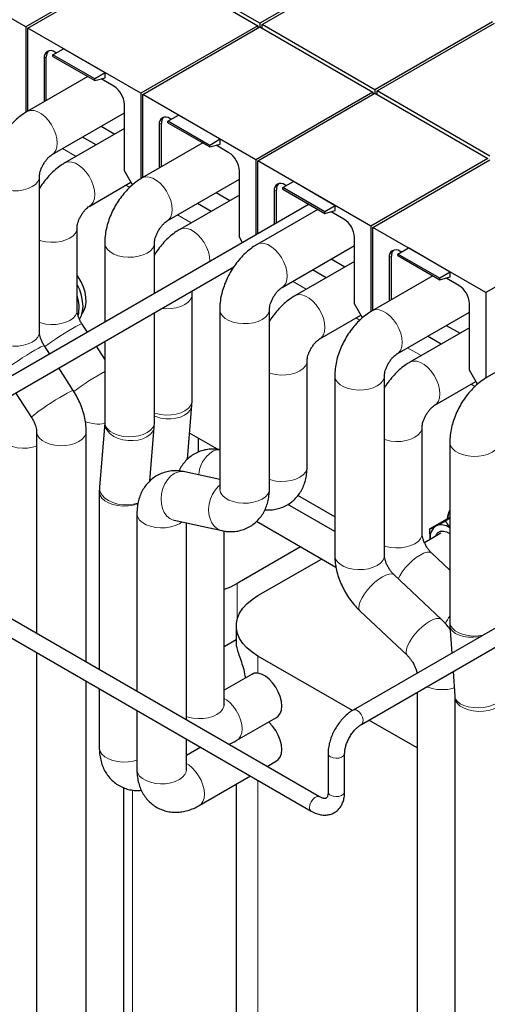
# Model space of a CAD drawing. Header units: millimetres. Extents: x 5 to 418, y 2 to 292.
# Tile 31 of 40: x 343 to 358, y 98 to 132. Entities that reach past the tile are written whole.
import ezdxf

# ---------------------------------------------------------------- set-up
doc = ezdxf.new("R2010")
doc.units = ezdxf.units.MM

msp = doc.modelspace()

# ---------------------------------------------------------------- linework, layer by layer
at = {"color": 7, "linetype": 'Continuous', "lineweight": 25}
for p, q in [((346.7189, 133.5749), (342.7591, 131.2889)), ((342.8298, 131.2481), (346.7896, 133.5341)), ((346.7896, 133.5341), (350.608, 131.3298)), ((350.6787, 131.4114), (346.8603, 133.6157)), ((354.6528, 133.7056), (350.6787, 131.4114)), ((350.7494, 131.3706), (354.7235, 133.6648)), ((342.7591, 131.2889), (338.9407, 133.4932)), ((342.7591, 131.2889), (342.7591, 128.3966)), ((342.8298, 128.4399), (342.8298, 131.2481)), ((346.6482, 129.0438), (342.8298, 131.2481)), ((350.608, 131.3298), (346.6482, 129.0438)), ((346.7189, 129.003), (350.6787, 131.2889)), ((350.608, 131.3298), (350.608, 131.2481)), ((350.6433, 131.2685), (350.608, 131.2889)), ((350.6787, 131.4114), (350.6787, 131.2889)), ((350.6787, 131.2889), (354.4971, 129.0846)), ((354.5678, 129.1663), (350.7494, 131.3706)), ((350.7494, 131.2481), (350.7494, 131.3706)), ((358.5419, 131.4605), (354.5678, 129.1663)), ((354.6385, 129.1255), (358.6126, 131.4197)), ((343.6783, 130.346), (344.0319, 130.5501)), ((345.4461, 129.7337), (344.0319, 130.5501)), ((343.3849, 130.2336), (343.3849, 128.7603)), ((343.4556, 128.8011), (343.4556, 130.2744)), ((345.0926, 129.5296), (343.6783, 130.346)), ((343.6783, 130.2921), (343.6783, 130.346)), ((343.6783, 130.2921), (345.0926, 129.4757)), ((343.7879, 130.4092), (343.7384, 130.4378)), ((344.8583, 129.6109), (342.8094, 128.4281)), ((345.4461, 129.7337), (345.0926, 129.5296)), ((345.0926, 129.4757), (345.4461, 129.5704)), ((345.0926, 129.4757), (345.0926, 129.5296)), ((345.7396, 129.2826), (345.306, 129.5329)), ((345.4461, 129.5704), (345.4461, 129.7337)), ((346.6482, 129.0438), (346.6482, 126.1515)), ((346.7189, 126.1947), (346.7189, 129.003)), ((350.5373, 126.7987), (346.7189, 129.003)), ((354.4971, 129.0846), (350.5373, 126.7987)), ((350.608, 126.7579), (354.5678, 129.0438)), ((354.4971, 129.0846), (354.4971, 129.003)), ((354.5324, 129.0234), (354.4971, 129.0438)), ((354.5678, 129.1663), (354.5678, 129.0438)), ((354.5678, 129.0438), (358.3862, 126.8395)), ((358.4569, 126.9212), (354.6385, 129.1255)), ((354.6385, 129.003), (354.6385, 129.1255)), ((346.0931, 126.4206), (346.0931, 128.6702)), ((343.6493, 126.9731), (346.0931, 128.3839)), ((347.5674, 128.1009), (347.921, 128.305)), ((347.677, 128.1641), (347.6275, 128.1927)), ((349.3352, 127.4886), (347.921, 128.305)), ((346.0931, 127.8496), (344.0822, 126.6887)), ((345.3132, 127.9336), (345.776, 127.6665)), ((347.274, 127.9885), (347.274, 126.5152)), ((347.3447, 126.556), (347.3447, 128.0293)), ((348.9816, 127.2845), (347.5674, 128.1009)), ((347.5674, 128.047), (347.5674, 128.1009)), ((347.5674, 128.047), (348.9816, 127.2305)), ((345.1395, 127.2991), (344.6767, 127.5662)), ((348.7474, 127.3658), (346.6985, 126.1829)), ((349.3352, 127.4886), (348.9816, 127.2845)), ((348.9816, 127.2305), (349.3352, 127.3253)), ((348.9816, 127.2305), (348.9816, 127.2845)), ((349.6286, 127.0375), (349.1951, 127.2877)), ((349.3352, 127.3253), (349.3352, 127.4886)), ((358.3862, 126.8395), (354.4264, 124.5536)), ((350.5373, 126.7987), (350.5373, 124.2508)), ((350.608, 124.2916), (350.608, 126.7579)), ((354.4264, 124.5536), (350.608, 126.7579)), ((354.4971, 124.5128), (358.4569, 126.7987)), ((343.2208, 120.9764), (343.2208, 126.2309)), ((346.3676, 125.9452), (346.0931, 126.4206)), ((349.9822, 124.1755), (349.9822, 126.4251)), ((344.9221, 125.2337), (346.3143, 126.0375)), ((347.5384, 124.728), (349.9822, 126.1388)), ((351.4565, 125.8557), (351.8101, 126.0598)), ((352.8707, 125.0393), (351.4565, 125.8557)), ((351.4565, 125.8018), (351.4565, 125.8557)), ((351.5661, 125.919), (351.5166, 125.9475)), ((353.2243, 125.2434), (351.8101, 126.0598)), ((349.9822, 125.6045), (347.9712, 124.4436)), ((349.2023, 125.6885), (349.665, 125.4214)), ((351.1631, 125.7434), (351.1631, 124.6121)), ((351.2338, 124.6529), (351.2338, 125.7842)), ((351.4565, 125.8018), (352.8707, 124.9854)), ((352.3403, 125.2917), (339.4046, 117.8241)), ((349.0285, 125.0539), (348.5658, 125.3211)), ((353.2243, 125.2434), (352.8707, 125.0393)), ((353.2243, 125.0801), (353.2243, 125.2434)), ((352.6365, 125.1206), (350.5875, 123.9378)), ((352.8707, 124.9854), (353.2243, 125.0801)), ((352.8707, 124.9854), (352.8707, 125.0393)), ((353.5177, 124.7923), (353.0842, 125.0426)), ((354.4264, 124.5536), (354.4264, 121.6612)), ((354.4971, 121.7045), (354.4971, 124.5128)), ((358.3155, 122.3085), (354.4971, 124.5128)), ((362.2753, 124.5944), (358.3155, 122.3085)), ((344.4936, 121.7112), (344.4936, 124.4915)), ((350.0883, 123.9917), (349.9822, 124.1755)), ((353.8713, 121.9304), (353.8713, 124.18)), ((345.4299, 123.9858), (345.4299, 121.3024)), ((347.1099, 122.2722), (347.1099, 123.9858)), ((351.4275, 122.4828), (353.8713, 123.8936)), ((355.1229, 122.0658), (355.1229, 123.5391)), ((355.3456, 123.6106), (355.6992, 123.8147)), ((356.7598, 122.7942), (355.3456, 123.6106)), ((355.3456, 123.5567), (355.3456, 123.6106)), ((355.3456, 123.5567), (356.7598, 122.7403)), ((355.4552, 123.6739), (355.4057, 123.7024)), ((357.1134, 122.9983), (355.6992, 123.8147)), ((353.8713, 123.3594), (351.8603, 122.1985)), ((353.0914, 123.4434), (353.5541, 123.1763)), ((355.0522, 123.4983), (355.0522, 122.0249)), ((339.6846, 117.3391), (349.7922, 123.1741)), ((352.9176, 122.8088), (352.4549, 123.076)), ((356.5256, 122.8755), (354.4766, 121.6927)), ((357.1134, 122.9983), (356.7598, 122.7942)), ((357.1134, 122.835), (357.1134, 122.9983)), ((356.7598, 122.7403), (357.1134, 122.835)), ((356.7598, 122.7403), (356.7598, 122.7942)), ((357.4068, 122.5472), (356.9733, 122.7975)), ((352.6953, 105.2591), (322.9969, 122.4036)), ((348.3827, 118.6495), (348.3827, 122.2464)), ((358.3155, 122.3085), (358.3155, 119.4161)), ((322.7169, 121.9187), (352.4154, 104.7741)), ((354.1458, 121.455), (353.8713, 121.9304)), ((357.7604, 119.6853), (357.7604, 121.9348)), ((347.1099, 117.9148), (347.1099, 121.6256)), ((349.319, 121.7406), (349.319, 115.6697)), ((350.999, 115.6697), (350.999, 121.7406)), ((352.7003, 120.7435), (354.0925, 121.5472)), ((355.3166, 120.2377), (357.7604, 121.6485)), ((344.8422, 120.9631), (344.6618, 121.2421)), ((356.9805, 121.1983), (357.4432, 120.9311)), ((357.7604, 121.1142), (355.7494, 119.9533)), ((345.4299, 120.6558), (345.4299, 117.9148)), ((356.8067, 120.5637), (356.344, 120.8308)), ((360.4147, 120.6304), (358.3657, 119.4476)), ((343.5694, 120.2283), (343.389, 120.5073)), ((345.4299, 120.0537), (345.1465, 120.4922)), ((352.2718, 116.4044), (352.2718, 120.0013)), ((344.3675, 118.9934), (343.8737, 119.7574)), ((358.0348, 119.2099), (357.7604, 119.6853)), ((353.2081, 119.4955), (353.2081, 113.4245)), ((354.8881, 113.4245), (354.8881, 119.4955)), ((356.5893, 118.4984), (357.9816, 119.3021)), ((342.4169, 118.9164), (342.9565, 118.0815)), ((348.3765, 118.4955), (348.3827, 118.6495)), ((348.2277, 116.6698), (348.3765, 118.4955)), ((345.4293, 117.8973), (345.2522, 115.7253)), ((345.4299, 117.9148), (345.4293, 117.8973)), ((347.1037, 117.7608), (347.1099, 117.9148)), ((343.1247, 117.6124), (343.1247, 110.7841)), ((344.8047, 109.8142), (344.8047, 117.6124)), ((346.9549, 115.935), (347.1037, 117.7608)), ((349.244, 117.0092), (348.2998, 117.5543)), ((356.1609, 114.1593), (356.1609, 117.7562)), ((348.5857, 117.3892), (348.5857, 116.907)), ((357.0972, 117.2504), (357.0972, 111.1794)), ((349.319, 115.9909), (348.1334, 116.2487)), ((367.8966, 116.3112), (353.8296, 108.1905)), ((345.2522, 115.7253), (345.246, 115.5713)), ((345.246, 115.5713), (345.246, 109.5595)), ((353.2081, 114.7208), (351.9595, 115.4416)), ((353.2081, 114.2307), (351.6257, 115.1441)), ((346.5188, 114.8365), (346.5188, 108.8247)), ((347.7764, 114.6071), (349.3844, 114.2575)), ((353.2496, 113.0145), (350.5592, 114.5677)), ((357.052, 114.6779), (356.4233, 114.3149)), ((357.0972, 114.6723), (356.9565, 114.591)), ((357.0972, 114.7019), (357.052, 114.6779)), ((348.1988, 107.8549), (348.1988, 114.5152)), ((349.4716, 108.3857), (349.4716, 114.2433)), ((354.1096, 107.7055), (365.3485, 114.1936)), ((356.4342, 113.9593), (356.4233, 114.3149)), ((356.7993, 114.1701), (356.2437, 113.8494)), ((352.0505, 113.7067), (349.9044, 112.4678)), ((350.6115, 112.0596), (352.7576, 113.2985)), ((357.0972, 112.9229), (356.4903, 113.4936)), ((357.0751, 112.9437), (357.0972, 112.9565)), ((356.8155, 111.2562), (355.2175, 112.7588)), ((354.0667, 111.5349), (355.6646, 110.0323)), ((349.8793, 111.0391), (349.8793, 110.4616)), ((357.0972, 111.1794), (357.102, 111.0393)), ((357.102, 111.0393), (357.1655, 110.1162)), ((349.8793, 110.5656), (349.4716, 110.3303)), ((343.1247, 110.1375), (343.1247, 89.2547)), ((353.8051, 108.175), (350.6115, 110.0186)), ((350.4163, 109.4061), (349.4716, 108.8607)), ((357.2083, 109.4943), (357.2659, 108.6566)), ((344.8047, 88.2934), (344.8047, 109.1676)), ((345.246, 108.9128), (345.246, 106.916)), ((355.9941, 108.7934), (355.9941, 88.7649)), ((357.2659, 108.6566), (357.2669, 108.6318)), ((357.2669, 108.6318), (357.2669, 87.579)), ((346.5188, 108.1781), (346.5188, 106.1812)), ((349.9001, 107.1682), (351.2436, 107.9438)), ((355.9941, 106.9113), (354.364, 107.8523)), ((348.1988, 106.1812), (348.1988, 107.2082)), ((348.677, 106.9322), (348.1988, 106.6562)), ((352.9825, 106.7232), (352.9825, 105.4249)), ((353.5425, 105.4249), (353.5425, 106.7232)), ((350.9172, 106.2856), (351.2436, 106.4741)), ((348.6273, 104.9637), (350.3571, 105.9623)), ((346.0775, 89.7683), (346.0775, 105.5641)), ((349.8793, 105.6864), (349.8793, 86.5429))]:
    msp.add_line(p, q, dxfattribs=at)
at = {"color": 7, "linetype": 'Continuous', "lineweight": 18}
for p, q in [((343.4556, 130.2744), (343.3849, 130.2336)), ((347.3447, 128.0293), (347.274, 127.9885)), ((344.4676, 126.9112), (344.0049, 127.1784)), ((346.2812, 125.8643), (346.1478, 125.9413)), ((351.2338, 125.7842), (351.1631, 125.7434)), ((348.3567, 124.6661), (347.894, 124.9333)), ((355.1229, 123.5391), (355.0522, 123.4983)), ((352.2458, 122.421), (351.7831, 122.6881)), ((354.0593, 121.3741), (353.9259, 121.4511)), ((356.1349, 120.1759), (355.6722, 120.443)), ((357.9484, 119.1289), (357.815, 119.206)), ((349.9044, 111.2432), (349.9044, 112.4678)), ((350.6115, 109.4344), (350.6115, 110.0186)), ((350.6115, 86.8772), (350.6115, 105.8154)), ((346.3689, 91.3068), (346.3689, 105.4855))]:
    msp.add_line(p, q, dxfattribs=at)
at = {"color": 7, "linetype": 'Continuous', "lineweight": 18, "flags": 128}
for points in [[(342.8106, 128.4288), (342.8319, 128.4397), (342.9323, 128.466), (343.0458, 128.4589), (343.1672, 128.4186), (343.2914, 128.3469), (343.4129, 128.2469), (343.5263, 128.1231), (343.6268, 127.9809), (343.7099, 127.8263), (343.7719, 127.6663), (343.8103, 127.5078), (343.8233, 127.3577), (343.8103, 127.2226), (343.7719, 127.1083), (343.7099, 127.02), (343.6508, 126.974)], [(344.0834, 126.6894), (344.1047, 126.7004), (344.2051, 126.7267), (344.3186, 126.7195), (344.44, 126.6792), (344.5642, 126.6075), (344.6857, 126.5076), (344.7991, 126.3838), (344.8996, 126.2415), (344.9827, 126.087), (345.0447, 125.927), (345.0831, 125.7684), (345.0961, 125.6183), (345.0831, 125.4832), (345.0447, 125.369), (344.9827, 125.2807), (344.9236, 125.2346)], [(341.5408, 126.2308), (341.542, 126.2055), (341.5694, 126.1054), (341.6324, 126.0107), (341.728, 125.9257), (341.8522, 125.854), (341.9994, 125.7988), (342.1634, 125.7625), (342.3368, 125.7466), (342.5122, 125.7519), (342.6818, 125.7782), (342.8383, 125.8242), (342.9748, 125.888), (343.0853, 125.9668), (343.165, 126.0571), (343.2105, 126.155), (343.2208, 126.2258)], [(346.6997, 126.1836), (346.721, 126.1946), (346.8214, 126.2209), (346.9349, 126.2137), (347.0563, 126.1734), (347.1805, 126.1017), (347.302, 126.0018), (347.4154, 125.878), (347.5159, 125.7357), (347.5989, 125.5812), (347.661, 125.4212), (347.6994, 125.2627), (347.7124, 125.1126), (347.6994, 124.9774), (347.661, 124.8632), (347.5989, 124.7749), (347.5399, 124.7289)], [(343.2208, 124.0759), (343.2722, 124.0595), (343.4362, 124.0231), (343.6096, 124.0073), (343.785, 124.0126), (343.9546, 124.0388), (344.1111, 124.0848), (344.2476, 124.1486), (344.3581, 124.2274), (344.4378, 124.3177), (344.4833, 124.4157), (344.4935, 124.4865)], [(347.9725, 124.4443), (347.9938, 124.4553), (348.0942, 124.4815), (348.2077, 124.4744), (348.3291, 124.4341), (348.4533, 124.3624), (348.5748, 124.2625), (348.6882, 124.1387), (348.7887, 123.9964), (348.8717, 123.8419), (348.9338, 123.6818), (348.9722, 123.5233), (348.9852, 123.3732), (348.985, 123.3547)], [(345.4299, 123.9857), (345.431, 123.9604), (345.4585, 123.8603), (345.5214, 123.7656), (345.6171, 123.6806), (345.7413, 123.6089), (345.8885, 123.5537), (346.0525, 123.5174), (346.2259, 123.5015), (346.4013, 123.5068), (346.5709, 123.533), (346.7274, 123.5791), (346.8639, 123.6429), (346.9744, 123.7217), (347.0541, 123.812), (347.0995, 123.9099), (347.1098, 123.9807)], [(350.5888, 123.9385), (350.6101, 123.9495), (350.7105, 123.9758), (350.824, 123.9686), (350.9454, 123.9283), (351.0696, 123.8566), (351.1911, 123.7567), (351.3045, 123.6329), (351.4049, 123.4906), (351.488, 123.3361), (351.5501, 123.1761), (351.5885, 123.0175), (351.6015, 122.8674), (351.5885, 122.7323), (351.5501, 122.6181), (351.488, 122.5298), (351.429, 122.4837)], [(347.3644, 121.7725), (347.4987, 121.7622), (347.6741, 121.7675), (347.8437, 121.7937), (348.0002, 121.8397), (348.1367, 121.9035), (348.2472, 121.9823), (348.3269, 122.0726), (348.3723, 122.1705), (348.3826, 122.2414)], [(351.8615, 122.1992), (351.8829, 122.2101), (351.9833, 122.2364), (352.0967, 122.2293), (352.2182, 122.189), (352.3424, 122.1173), (352.4638, 122.0173), (352.5773, 121.8935), (352.6777, 121.7513), (352.7608, 121.5967), (352.8229, 121.4367), (352.8613, 121.2782), (352.8743, 121.1281), (352.8613, 120.993), (352.8229, 120.8788), (352.7608, 120.7904), (352.7018, 120.7444)], [(343.2208, 121.2956), (343.2722, 121.2791), (343.4362, 121.2428), (343.6096, 121.227), (343.785, 121.2323), (343.9546, 121.2585), (344.1111, 121.3045), (344.2476, 121.3683), (344.3581, 121.4471), (344.4378, 121.5374), (344.4833, 121.6353), (344.4936, 121.7112)], [(349.319, 121.7405), (349.3201, 121.7153), (349.3476, 121.6151), (349.4105, 121.5205), (349.5062, 121.4355), (349.6303, 121.3638), (349.7776, 121.3086), (349.9416, 121.2722), (350.115, 121.2564), (350.2904, 121.2617), (350.46, 121.2879), (350.6165, 121.3339), (350.7529, 121.3977), (350.8635, 121.4765), (350.9432, 121.5669), (350.9886, 121.6648), (350.9989, 121.7356)], [(354.4778, 121.6934), (354.4991, 121.7044), (354.5996, 121.7307), (354.713, 121.7235), (354.8345, 121.6832), (354.9587, 121.6115), (355.0801, 121.5116), (355.1936, 121.3878), (355.294, 121.2455), (355.3771, 121.091), (355.4392, 120.9309), (355.4776, 120.7724), (355.4906, 120.6223), (355.4776, 120.4872), (355.4392, 120.373), (355.3771, 120.2846), (355.3181, 120.2386)], [(343.4076, 120.4786), (343.5095, 120.5542), (343.633, 120.6415), (343.7706, 120.7352), (343.9163, 120.8311), (344.0638, 120.925), (344.2065, 121.0129), (344.3384, 121.0908), (344.4535, 121.1554), (344.5469, 121.2039), (344.6146, 121.2342), (344.6534, 121.2448), (344.6618, 121.2421)], [(341.5408, 120.9764), (341.542, 120.9511), (341.5694, 120.8509), (341.6324, 120.7563), (341.728, 120.6713), (341.8522, 120.5996), (341.9994, 120.5444), (342.1634, 120.508), (342.3368, 120.4922), (342.5122, 120.4975), (342.6818, 120.5237), (342.8383, 120.5698), (342.9748, 120.6335), (343.0853, 120.7123), (343.165, 120.8027), (343.2105, 120.9006), (343.2208, 120.9764)], [(341.9781, 119.5955), (341.9781, 119.6021), (342.0006, 119.6312), (342.0529, 119.6785), (342.1328, 119.7422), (342.2367, 119.8194), (342.3602, 119.9068), (342.4978, 120.0004), (342.6435, 120.0963), (342.791, 120.1902), (342.9338, 120.2781), (343.0656, 120.356), (343.1807, 120.4207), (343.2742, 120.4692), (343.3418, 120.4994), (343.3806, 120.5101), (343.389, 120.5073)], [(350.999, 119.5857), (351.0504, 119.5692), (351.2144, 119.5329), (351.3878, 119.517), (351.5632, 119.5223), (351.7328, 119.5486), (351.8893, 119.5946), (352.0257, 119.6584), (352.1363, 119.7372), (352.216, 119.8275), (352.2614, 119.9254), (352.2717, 119.9963)], [(355.7506, 119.954), (355.7719, 119.965), (355.8724, 119.9913), (355.9858, 119.9841), (356.1073, 119.9438), (356.2315, 119.8722), (356.3529, 119.7722), (356.4664, 119.6484), (356.5668, 119.5061), (356.6499, 119.3516), (356.712, 119.1916), (356.7504, 119.0331), (356.7634, 118.883), (356.7504, 118.7479), (356.712, 118.6336), (356.6499, 118.5453), (356.5909, 118.4993)], [(353.2081, 119.4954), (353.2092, 119.4701), (353.2367, 119.37), (353.2996, 119.2754), (353.3953, 119.1903), (353.5194, 119.1187), (353.6667, 119.0634), (353.8307, 119.0271), (354.0041, 119.0113), (354.1795, 119.0166), (354.3491, 119.0428), (354.5056, 119.0888), (354.642, 119.1526), (354.7525, 119.2314), (354.8323, 119.3217), (354.8777, 119.4197), (354.888, 119.4905)], [(342.9565, 118.0815), (342.9566, 118.0882), (342.979, 118.1172), (343.0313, 118.1646), (343.1112, 118.2283), (343.2151, 118.3055), (343.3386, 118.3928), (343.4762, 118.4865), (343.6219, 118.5824), (343.7694, 118.6763), (343.9122, 118.7642), (344.044, 118.8421), (344.1592, 118.9068), (344.2526, 118.9552), (344.3202, 118.9855), (344.359, 118.9961), (344.3675, 118.9934)], [(347.1099, 118.2339), (347.1613, 118.2175), (347.3253, 118.1811), (347.4987, 118.1653), (347.6741, 118.1706), (347.8437, 118.1968), (348.0002, 118.2429), (348.1367, 118.3067), (348.2472, 118.3854), (348.3269, 118.4758), (348.3723, 118.5737), (348.3827, 118.6495)], [(347.1099, 118.132), (347.1572, 118.1132), (347.3207, 118.0654), (347.4937, 118.0394), (347.6687, 118.0363), (347.8381, 118.0562), (347.9944, 118.0984), (348.1309, 118.1609), (348.2414, 118.241), (348.3213, 118.3352), (348.367, 118.4394), (348.3765, 118.4959)], [(345.4292, 117.8967), (345.4292, 117.8438), (345.4563, 117.7335), (345.5188, 117.6274), (345.6139, 117.5301), (345.7376, 117.4459), (345.8844, 117.3784), (346.0479, 117.3306), (346.2209, 117.3046), (346.396, 117.3015), (346.5653, 117.3215), (346.7216, 117.3636), (346.8581, 117.4261), (346.9686, 117.5062), (347.0485, 117.6004), (347.0942, 117.7046), (347.1037, 117.7612)], [(345.4299, 117.9148), (345.431, 117.8894), (345.4585, 117.7893), (345.5214, 117.6946), (345.6171, 117.6096), (345.7413, 117.5379), (345.8885, 117.4827), (346.0525, 117.4464), (346.2259, 117.4305), (346.4013, 117.4358), (346.5709, 117.4621), (346.7274, 117.5081), (346.8639, 117.5719), (346.9744, 117.6507), (347.0541, 117.741), (347.0995, 117.8389), (347.1099, 117.9148)], [(341.8519, 117.5305), (341.8531, 117.5053), (341.8806, 117.4052), (341.9435, 117.3105), (342.0391, 117.2255), (342.1633, 117.1538), (342.3106, 117.0986), (342.4745, 117.0623), (342.648, 117.0464), (342.8233, 117.0517), (342.993, 117.078), (343.1247, 117.1151)], [(343.1247, 117.6123), (343.1259, 117.5871), (343.1533, 117.4869), (343.2163, 117.3923), (343.3119, 117.3073), (343.4361, 117.2356), (343.5834, 117.1804), (343.7473, 117.144), (343.9208, 117.1282), (344.0961, 117.1335), (344.2657, 117.1597), (344.4222, 117.2058), (344.5587, 117.2696), (344.6692, 117.3483), (344.7489, 117.4387), (344.7944, 117.5366), (344.8047, 117.6128)], [(354.8881, 117.3406), (354.9395, 117.3241), (355.1034, 117.2878), (355.2769, 117.2719), (355.4523, 117.2772), (355.6219, 117.3034), (355.7784, 117.3495), (355.9148, 117.4133), (356.0253, 117.4921), (356.1051, 117.5824), (356.1505, 117.6803), (356.1608, 117.7511)], [(357.0972, 117.2503), (357.0983, 117.225), (357.1258, 117.1249), (357.1887, 117.0302), (357.2843, 116.9452), (357.4085, 116.8735), (357.5558, 116.8183), (357.7197, 116.782), (357.8932, 116.7661), (358.0686, 116.7714), (358.2382, 116.7977), (358.3946, 116.8437), (358.5311, 116.9075), (358.6416, 116.9863), (358.7214, 117.0766), (358.7668, 117.1745), (358.7771, 117.2454)], [(350.999, 115.9888), (351.0504, 115.9724), (351.2144, 115.936), (351.3878, 115.9202), (351.5632, 115.9255), (351.7328, 115.9517), (351.8893, 115.9977), (352.0257, 116.0615), (352.1363, 116.1403), (352.216, 116.2306), (352.2614, 116.3286), (352.2718, 116.4044)], [(347.7782, 116.1847), (347.6585, 116.0969), (347.5519, 115.9798), (347.4628, 115.8387), (347.3952, 115.6795), (347.3521, 115.5094), (347.3354, 115.3357), (347.3457, 115.166), (347.3827, 115.0078), (347.4446, 114.8679), (347.5289, 114.7525), (347.6317, 114.6666), (347.7487, 114.614), (347.7764, 114.6071)], [(345.246, 115.5727), (345.2472, 115.5459), (345.2747, 115.4458), (345.3376, 115.3511), (345.4332, 115.2661), (345.5574, 115.1944), (345.7047, 115.1392), (345.8686, 115.1029), (346.0421, 115.087), (346.2174, 115.0923), (346.3871, 115.1186), (346.5435, 115.1646), (346.5599, 115.1709)], [(345.2522, 115.7253), (345.2522, 115.6718), (345.2793, 115.5616), (345.3417, 115.4554), (345.4369, 115.3582), (345.5606, 115.2739), (345.7074, 115.2064), (345.8708, 115.1586), (346.0439, 115.1326), (346.2189, 115.1295), (346.3883, 115.1495), (346.5446, 115.1916), (346.5681, 115.2004)], [(349.319, 115.7906), (349.2666, 115.7473), (349.1599, 115.6302), (349.0708, 115.489), (349.0033, 115.3299), (348.9602, 115.1598), (348.9434, 114.9861), (348.9537, 114.8164), (348.9907, 114.6582), (349.0526, 114.5183), (349.1369, 114.4029), (349.2398, 114.317), (349.3568, 114.2644), (349.3844, 114.2575)], [(349.319, 115.6697), (349.3201, 115.6443), (349.3476, 115.5441), (349.4105, 115.4495), (349.5062, 115.3645), (349.6303, 115.2928), (349.7776, 115.2376), (349.9416, 115.2013), (350.115, 115.1854), (350.2904, 115.1907), (350.46, 115.2169), (350.6165, 115.263), (350.7529, 115.3268), (350.8635, 115.4055), (350.9432, 115.4959), (350.9886, 115.5938), (350.999, 115.6697)], [(346.5188, 114.8348), (346.52, 114.8111), (346.5475, 114.711), (346.6104, 114.6164), (346.706, 114.5314), (346.8302, 114.4597), (346.9775, 114.4045), (347.1414, 114.3681), (347.3149, 114.3523), (347.4902, 114.3576), (347.6599, 114.3838), (347.8163, 114.4298), (347.9528, 114.4936), (348.037, 114.5504)], [(354.8881, 113.7437), (354.9395, 113.7272), (355.1034, 113.6909), (355.2769, 113.675), (355.4523, 113.6803), (355.6219, 113.7066), (355.7784, 113.7526), (355.9148, 113.8164), (356.0253, 113.8952), (356.1051, 113.9855), (356.1505, 114.0834), (356.1609, 114.1593)], [(355.3559, 112.6287), (355.405, 112.7259), (355.4896, 112.8604), (355.5927, 112.9958), (355.7099, 113.1262), (355.836, 113.246), (355.9656, 113.3498), (356.093, 113.4331), (356.2126, 113.4923), (356.3192, 113.5249), (356.4081, 113.5293), (356.4755, 113.5055), (356.4903, 113.4936)], [(353.2081, 113.4245), (353.2092, 113.3992), (353.2367, 113.299), (353.2996, 113.2044), (353.3953, 113.1194), (353.5194, 113.0477), (353.6667, 112.9925), (353.8307, 112.9561), (354.0041, 112.9403), (354.1795, 112.9456), (354.3491, 112.9718), (354.5056, 113.0178), (354.642, 113.0816), (354.7525, 113.1604), (354.8323, 113.2508), (354.8777, 113.3487), (354.8881, 113.4245)], [(354.0667, 111.5349), (354.0386, 111.5742), (354.0221, 111.6503), (354.0328, 111.7482), (354.07, 111.8635), (354.1322, 111.9912), (354.2168, 112.1257), (354.3199, 112.2611), (354.4371, 112.3915), (354.5633, 112.5112), (354.6929, 112.615), (354.8202, 112.6983), (354.9398, 112.7576), (355.0464, 112.7901), (355.1353, 112.7946), (355.2027, 112.7707), (355.2175, 112.7588)], [(355.6637, 110.0332), (355.6366, 110.0716), (355.6201, 110.1477), (355.6307, 110.2456), (355.6679, 110.3609), (355.7302, 110.4886), (355.8147, 110.623), (355.9178, 110.7584), (356.035, 110.8889), (356.1612, 111.0086), (356.2908, 111.1124), (356.4182, 111.1957), (356.5378, 111.255), (356.6444, 111.2875), (356.7333, 111.292), (356.8006, 111.2681), (356.8154, 111.2563)], [(357.0972, 111.1794), (357.0983, 111.154), (357.1258, 111.0539), (357.1887, 110.9593), (357.2843, 110.8742), (357.4085, 110.8026), (357.5558, 110.7473), (357.7197, 110.711), (357.8932, 110.6952), (358.0686, 110.7005), (358.2142, 110.7216)], [(357.102, 111.0393), (357.1025, 111.033), (357.1297, 110.9426), (357.1922, 110.859), (357.2874, 110.7857), (357.4112, 110.7261), (357.5581, 110.6827), (357.7216, 110.6574), (357.8947, 110.6513), (358.0698, 110.6647), (358.1321, 110.6742)], [(349.8984, 107.1672), (349.9607, 107.2152), (350.0228, 107.3035), (350.0611, 107.4177), (350.0741, 107.5528), (350.0611, 107.7029), (350.0228, 107.8615), (349.9607, 108.0215), (349.8776, 108.176), (349.7771, 108.3183), (349.6637, 108.4421), (349.5422, 108.542), (349.4716, 108.5865)], [(357.2659, 108.6566), (357.2665, 108.6503), (357.2936, 108.5599), (357.3561, 108.4763), (357.4514, 108.4031), (357.5751, 108.3435), (357.722, 108.3), (357.8855, 108.2747), (358.0587, 108.2686), (358.2337, 108.282), (358.4031, 108.3143), (358.5595, 108.364), (358.6959, 108.4291), (358.8065, 108.5066), (358.8863, 108.5932), (358.932, 108.6851), (358.942, 108.7719)], [(357.2669, 108.6317), (357.268, 108.6064), (357.2955, 108.5063), (357.3584, 108.4117), (357.4541, 108.3266), (357.5782, 108.255), (357.7255, 108.1998), (357.8894, 108.1634), (358.0629, 108.1476), (358.2383, 108.1529), (358.4079, 108.1791), (358.5644, 108.2251), (358.7008, 108.2889), (358.8113, 108.3677), (358.8911, 108.458), (358.9365, 108.556), (358.9469, 108.6322)], [(348.1988, 107.9701), (348.2503, 107.9537), (348.4142, 107.9173), (348.5877, 107.9015), (348.763, 107.9068), (348.9327, 107.933), (349.0891, 107.979), (349.2256, 108.0428), (349.3361, 108.1216), (349.4158, 108.2119), (349.4613, 108.3099), (349.4716, 108.3857)], [(353.9696, 108.1766), (354.0411, 108.1199), (354.103, 108.0399), (354.1468, 107.9476), (354.1667, 107.8552), (354.16, 107.7755), (354.1276, 107.719), (354.1104, 107.7059)], [(345.246, 106.916), (345.2472, 106.8906), (345.2747, 106.7904), (345.3376, 106.6958), (345.4332, 106.6108), (345.5574, 106.5391), (345.7047, 106.4839), (345.8686, 106.4476), (346.0421, 106.4317), (346.2174, 106.437), (346.3871, 106.4632), (346.5188, 106.5004)], [(353.0645, 106.6089), (353.1494, 106.5753), (353.2495, 106.5617), (353.3514, 106.57), (353.4413, 106.5989), (353.5071, 106.6446), (353.5398, 106.7009), (353.5425, 106.7225)], [(348.6256, 104.9627), (348.6879, 105.0106), (348.75, 105.099), (348.7884, 105.2132), (348.8013, 105.3483), (348.7884, 105.4984), (348.75, 105.6569), (348.6879, 105.8169), (348.6048, 105.9715), (348.5043, 106.1137), (348.3909, 106.2375), (348.2694, 106.3375), (348.1988, 106.3819)], [(346.5188, 106.1812), (346.52, 106.1558), (346.5475, 106.0557), (346.6104, 105.961), (346.706, 105.876), (346.8302, 105.8043), (346.9775, 105.7491), (347.1414, 105.7128), (347.3149, 105.6969), (347.4902, 105.7022), (347.6599, 105.7285), (347.8163, 105.7745), (347.9528, 105.8383), (348.0633, 105.9171), (348.143, 106.0074), (348.1885, 106.1053), (348.1988, 106.1812)], [(352.6953, 105.2591), (352.6747, 105.2679), (352.6095, 105.2678), (352.5371, 105.2337), (352.4671, 105.1703), (352.409, 105.0861), (352.3707, 104.9926), (352.3574, 104.9023)], [(353.0645, 105.3106), (353.1494, 105.277), (353.2495, 105.2634), (353.3514, 105.2717), (353.4413, 105.3006), (353.5071, 105.3463), (353.5398, 105.4026), (353.5425, 105.4249)]]:
    msp.add_lwpolyline(points, dxfattribs=at)
at = {"color": 7, "linetype": 'Continuous', "lineweight": 25, "flags": 128}
for points in [[(344.6308, 122.6705), (344.5338, 122.8382), (344.4936, 122.8973)], [(344.5743, 121.4029), (344.5829, 121.4147), (344.6454, 121.5335), (344.6837, 121.6763), (344.6966, 121.839), (344.6837, 122.0166), (344.6454, 122.2037), (344.5829, 122.3946), (344.4981, 122.5835), (344.4936, 122.5922)], [(344.6697, 121.6099), (344.6732, 121.6138), (344.7397, 121.7137), (344.7831, 121.8387), (344.8019, 121.9846), (344.7954, 122.1464), (344.7639, 122.3186), (344.7084, 122.4953), (344.6308, 122.6705)], [(356.6226, 114.0681), (356.6475, 114.1226), (356.7076, 114.1941), (356.7873, 114.2354), (356.8824, 114.2443), (356.9876, 114.2203), (357.0972, 114.1647)], [(349.9044, 112.4678), (349.6784, 112.3522), (349.4716, 112.2681)], [(350.6115, 110.0186), (350.4113, 110.149), (350.2398, 110.2925), (350.0995, 110.4468), (349.9925, 110.6097), (349.9202, 110.7789), (349.8839, 110.952), (349.8839, 111.1262), (349.9202, 111.2992), (349.9925, 111.4685), (350.0995, 111.6314), (350.2398, 111.7857), (350.4113, 111.9292), (350.6115, 112.0596)], [(351.2436, 107.9438), (351.2982, 107.9848), (351.3635, 108.0736), (351.4039, 108.1899), (351.4176, 108.3284), (351.4039, 108.4827), (351.3635, 108.6457), (351.2982, 108.8099), (351.211, 108.9677), (351.1059, 109.1118), (350.9879, 109.2357), (350.8622, 109.3335), (350.7348, 109.4008), (350.6115, 109.4344)], [(351.2436, 106.4741), (351.2982, 106.5151), (351.3635, 106.6038), (351.4039, 106.7201), (351.4176, 106.8586), (351.4039, 107.013), (351.3635, 107.176), (351.2982, 107.3401), (351.211, 107.4979), (351.1059, 107.6421), (350.9879, 107.7659), (350.9672, 107.7842)]]:
    msp.add_lwpolyline(points, dxfattribs=at)
at = {"color": 7, "linetype": 'Continuous', "lineweight": 25}
for centre, radius, start, end in [((343.6004, 130.2686), 0.2184, 50.79671, 189.21404), ((343.724, 130.2958), 0.2693, 137.23749, 184.54587), ((345.3255, 128.6353), 0.7684, 2.60548, 57.39452), ((347.4895, 128.0235), 0.2184, 50.79671, 189.21404), ((347.6131, 128.0507), 0.2693, 137.23749, 184.54587), ((349.2146, 126.3901), 0.7684, 2.60548, 57.39452), ((351.3786, 125.7783), 0.2184, 50.79671, 189.21404), ((351.5022, 125.8055), 0.2693, 137.23749, 184.54587), ((353.1037, 124.145), 0.7684, 2.60548, 57.39452), ((355.2677, 123.5332), 0.2184, 50.79671, 189.21404), ((355.3913, 123.5604), 0.2693, 137.23749, 184.54587), ((356.9928, 121.8999), 0.7684, 2.60548, 57.39452), ((343.3316, 121.786), 1.2315, 347.97209, 19.34443), ((357.7402, 114.6178), 0.7293, 151.84306, 177.10392), ((357.6546, 114.5815), 0.6415, 150.34975, 173.13964), ((356.9169, 114.0259), 0.4858, 125.75189, 187.78128), ((356.8059, 113.976), 0.4766, 52.33058, 111.2649)]:
    msp.add_arc(centre, radius, start, end, dxfattribs=at)
at = {"color": 7, "linetype": 'Continuous', "lineweight": 18}
for centre, radius, start, end in [((349.977, 111.4733), 9.3476, 119.10761, 126.77689), ((345.2378, 119.2237), 1.3621, 249.73951, 278.00312), ((349.6069, 116.0929), 0.9962, 123.92135, 177.02032), ((349.3152, 116.485), 0.5085, 89.56951, 121.29968), ((348.0373, 115.7641), 0.494, 78.7869, 121.63314), ((358.3226, 110.4928), 1.5079, 144.35694, 155.85152), ((356.8361, 110.2225), 1.3426, 247.46459, 287.7838), ((353.8886, 108.0726), 0.1318, 52.08496, 116.5718), ((353.114, 106.731), 0.1318, 183.42854, 247.92418), ((353.114, 105.4327), 0.1317, 183.392, 247.92814), ((352.4879, 104.8841), 0.1318, 172.07506, 236.62827)]:
    msp.add_arc(centre, radius, start, end, dxfattribs=at)
at = {"color": 7, "linetype": 'Continuous', "lineweight": 25}
for points, knots in [([(342.8094, 128.4281), (342.7683, 128.4031), (342.6596, 128.3372), (342.4926, 128.2089), (342.3122, 128.0402), (342.146, 127.8513), (341.996, 127.646), (341.8639, 127.4273), (341.7515, 127.1977), (341.6601, 126.9595), (341.5924, 126.7148), (341.549, 126.4703), (341.5435, 126.3095), (341.5408, 126.2309)], [0, 0, 0, 0, 0.0569912, 0.1506578, 0.2446758, 0.3386644, 0.4323471, 0.5258952, 0.61971, 0.7141651, 0.809752, 0.9069251, 1, 1, 1, 1]), ([(343.2208, 126.2309), (343.221, 126.2389), (343.2214, 126.2609), (343.2284, 126.3185), (343.249, 126.4043), (343.2844, 126.5046), (343.3347, 126.6115), (343.3978, 126.717), (343.4687, 126.8122), (343.5407, 126.89), (343.6031, 126.9435), (343.6361, 126.9654), (343.648, 126.9723), (343.6493, 126.9731)], [0, 0, 0, 0, 0.0553665, 0.1523298, 0.2517606, 0.3552457, 0.4623248, 0.571632, 0.6813421, 0.7893281, 0.894738, 0.9887026, 1, 1, 1, 1]), ([(344.0822, 126.6887), (344.0411, 126.6638), (343.9324, 126.5979), (343.7654, 126.4695), (343.5848, 126.301), (343.4196, 126.1115), (343.2973, 125.9499), (343.2375, 125.8483), (343.2208, 125.82)], [0, 0, 0, 0, 0.1216324, 0.3215385, 0.5221947, 0.7227881, 0.9227286, 1, 1, 1, 1]), ([(346.6985, 126.1829), (346.6574, 126.158), (346.5487, 126.0921), (346.3816, 125.9638), (346.2013, 125.7951), (346.0351, 125.6062), (345.8851, 125.4009), (345.753, 125.1821), (345.6406, 124.9525), (345.5492, 124.7143), (345.4815, 124.4697), (345.4381, 124.2252), (345.4326, 124.0644), (345.4299, 123.9858)], [0, 0, 0, 0, 0.0569912, 0.1506578, 0.2446758, 0.3386644, 0.4323471, 0.5258952, 0.61971, 0.7141651, 0.809752, 0.9069251, 1, 1, 1, 1]), ([(344.4936, 124.4915), (344.4937, 124.4995), (344.4942, 124.5215), (344.5012, 124.5792), (344.5218, 124.6649), (344.5572, 124.7652), (344.6075, 124.8722), (344.6706, 124.9776), (344.7415, 125.0729), (344.8135, 125.1506), (344.8759, 125.2041), (344.9089, 125.226), (344.9208, 125.233), (344.9221, 125.2337)], [0, 0, 0, 0, 0.0553665, 0.1523298, 0.2517606, 0.3552457, 0.4623248, 0.571632, 0.6813421, 0.7893281, 0.894738, 0.9887026, 1, 1, 1, 1]), ([(347.1099, 123.9858), (347.11, 123.9938), (347.1105, 124.0157), (347.1175, 124.0734), (347.1381, 124.1592), (347.1735, 124.2594), (347.2238, 124.3664), (347.2869, 124.4719), (347.3578, 124.5671), (347.4298, 124.6449), (347.4922, 124.6984), (347.5252, 124.7203), (347.5371, 124.7272), (347.5384, 124.728)], [0, 0, 0, 0, 0.0553665, 0.1523298, 0.2517606, 0.3552457, 0.4623248, 0.571632, 0.6813421, 0.7893281, 0.894738, 0.9887026, 1, 1, 1, 1]), ([(347.9712, 124.4436), (347.9301, 124.4187), (347.8215, 124.3528), (347.6545, 124.2244), (347.4739, 124.0559), (347.3087, 123.8664), (347.1864, 123.7048), (347.1266, 123.6032), (347.1099, 123.5749)], [0, 0, 0, 0, 0.1216324, 0.3215385, 0.5221947, 0.7227881, 0.9227286, 1, 1, 1, 1]), ([(350.5875, 123.9378), (350.5464, 123.9129), (350.4378, 123.847), (350.2707, 123.7186), (350.0904, 123.55), (349.9242, 123.3611), (349.7742, 123.1558), (349.6421, 122.937), (349.5296, 122.7074), (349.4382, 122.4692), (349.3706, 122.2246), (349.3272, 121.9801), (349.3217, 121.8193), (349.319, 121.7406)], [0, 0, 0, 0, 0.05699118, 0.15065777, 0.24467579, 0.33866438, 0.43234707, 0.52589522, 0.61970998, 0.7141651, 0.809752, 0.90692511, 1, 1, 1, 1]), ([(348.3827, 122.2464), (348.3829, 122.2545), (348.3835, 122.2767), (348.3873, 122.3191), (348.3976, 122.359), (348.4006, 122.3707)], [0, 0, 0, 0, 0.2867689, 0.7889871, 1, 1, 1, 1]), ([(350.999, 121.7406), (350.9991, 121.7486), (350.9996, 121.7706), (351.0066, 121.8283), (351.0271, 121.9141), (351.0625, 122.0143), (351.1129, 122.1213), (351.1759, 122.2267), (351.2469, 122.322), (351.3189, 122.3997), (351.3813, 122.4533), (351.4143, 122.4751), (351.4262, 122.4821), (351.4275, 122.4828)], [0, 0, 0, 0, 0.0553665, 0.1523298, 0.2517606, 0.3552457, 0.4623248, 0.571632, 0.6813421, 0.7893281, 0.894738, 0.9887026, 1, 1, 1, 1]), ([(351.8603, 122.1985), (351.8192, 122.1735), (351.7106, 122.1076), (351.5436, 121.9793), (351.3629, 121.8108), (351.1977, 121.6213), (351.0755, 121.4596), (351.0157, 121.3581), (350.999, 121.3297)], [0, 0, 0, 0, 0.12163236, 0.32153854, 0.52219474, 0.72278813, 0.92272865, 1, 1, 1, 1]), ([(344.6618, 121.2421), (344.6511, 121.2592), (344.6188, 121.311), (344.5722, 121.4024), (344.5302, 121.51), (344.5044, 121.6058), (344.4945, 121.6747), (344.4938, 121.7008), (344.4936, 121.7112)], [0, 0, 0, 0, 0.09782681, 0.29545395, 0.49225051, 0.68521235, 0.87355163, 1, 1, 1, 1]), ([(354.4766, 121.6927), (354.4355, 121.6678), (354.3269, 121.6019), (354.1598, 121.4735), (353.9794, 121.3049), (353.8133, 121.116), (353.6633, 120.9107), (353.5312, 120.6919), (353.4187, 120.4623), (353.3273, 120.2241), (353.2596, 119.9794), (353.2163, 119.7349), (353.2108, 119.5742), (353.2081, 119.4955)], [0, 0, 0, 0, 0.0569912, 0.1506578, 0.2446758, 0.3386644, 0.4323471, 0.5258952, 0.61971, 0.7141651, 0.809752, 0.9069251, 1, 1, 1, 1]), ([(343.389, 120.5073), (343.3783, 120.5245), (343.346, 120.5762), (343.2994, 120.6677), (343.2574, 120.7752), (343.2316, 120.871), (343.2217, 120.94), (343.2211, 120.966), (343.2208, 120.9764)], [0, 0, 0, 0, 0.0978268, 0.295454, 0.4922505, 0.6852123, 0.8735516, 1, 1, 1, 1]), ([(352.2718, 120.0013), (352.2719, 120.0093), (352.2723, 120.0313), (352.2794, 120.0889), (352.2999, 120.1747), (352.3353, 120.275), (352.3857, 120.3819), (352.4487, 120.4874), (352.5197, 120.5826), (352.5916, 120.6604), (352.6541, 120.7139), (352.6871, 120.7358), (352.699, 120.7428), (352.7003, 120.7435)], [0, 0, 0, 0, 0.0553665, 0.15232982, 0.25176065, 0.35524574, 0.4623248, 0.571632, 0.68134209, 0.78932806, 0.89473797, 0.98870257, 1, 1, 1, 1]), ([(354.8881, 119.4955), (354.8882, 119.5035), (354.8886, 119.5255), (354.8957, 119.5831), (354.9162, 119.6689), (354.9516, 119.7692), (355.002, 119.8762), (355.065, 119.9816), (355.136, 120.0769), (355.2079, 120.1546), (355.2704, 120.2081), (355.3034, 120.23), (355.3153, 120.237), (355.3166, 120.2377)], [0, 0, 0, 0, 0.0553665, 0.15232982, 0.25176065, 0.35524574, 0.4623248, 0.571632, 0.68134209, 0.78932806, 0.89473797, 0.98870257, 1, 1, 1, 1]), ([(355.7494, 119.9533), (355.7083, 119.9284), (355.5997, 119.8625), (355.4327, 119.7341), (355.252, 119.5656), (355.0868, 119.3761), (354.9646, 119.2145), (354.9047, 119.1129), (354.8881, 119.0846)], [0, 0, 0, 0, 0.12163236, 0.32153854, 0.52219474, 0.72278813, 0.92272865, 1, 1, 1, 1]), ([(358.3657, 119.4476), (358.3246, 119.4226), (358.216, 119.3567), (358.0489, 119.2284), (357.8685, 119.0597), (357.7024, 118.8708), (357.5524, 118.6656), (357.4203, 118.4468), (357.3078, 118.2172), (357.2164, 117.979), (357.1487, 117.7343), (357.1054, 117.4898), (357.0998, 117.329), (357.0972, 117.2504)], [0, 0, 0, 0, 0.0569912, 0.1506578, 0.2446758, 0.3386644, 0.4323471, 0.5258952, 0.61971, 0.7141651, 0.809752, 0.9069251, 1, 1, 1, 1]), ([(344.8047, 117.6124), (344.8037, 117.6605), (344.8009, 117.7875), (344.7733, 117.9964), (344.7174, 118.2369), (344.6369, 118.4753), (344.534, 118.7078), (344.4399, 118.8793), (344.381, 118.9721), (344.3675, 118.9934)], [0, 0, 0, 0, 0.1029228, 0.2720893, 0.4418877, 0.6116318, 0.7808234, 0.9497727, 1, 1, 1, 1]), ([(356.1609, 117.7562), (356.161, 117.7642), (356.1614, 117.7861), (356.1685, 117.8438), (356.189, 117.9296), (356.2244, 118.0298), (356.2748, 118.1368), (356.3378, 118.2423), (356.4088, 118.3375), (356.4807, 118.4153), (356.5432, 118.4688), (356.5761, 118.4907), (356.5881, 118.4976), (356.5893, 118.4984)], [0, 0, 0, 0, 0.0553665, 0.1523298, 0.2517606, 0.3552457, 0.4623248, 0.571632, 0.6813421, 0.7893281, 0.894738, 0.9887026, 1, 1, 1, 1]), ([(342.9565, 118.0815), (342.9672, 118.0644), (342.9996, 118.0127), (343.0461, 117.9212), (343.0881, 117.8137), (343.1139, 117.7178), (343.1239, 117.6489), (343.1245, 117.6229), (343.1247, 117.6124)], [0, 0, 0, 0, 0.0978268, 0.295454, 0.4922505, 0.6852123, 0.8735516, 1, 1, 1, 1]), ([(349.319, 116.9976), (349.2956, 117.0017), (349.2077, 117.0172), (349.0541, 117.02), (348.8555, 116.9998), (348.6598, 116.9469), (348.4733, 116.8619), (348.3073, 116.7505), (348.1629, 116.617), (348.0438, 116.4634), (347.9705, 116.3478), (347.944, 116.2816), (347.9416, 116.2755)], [0, 0, 0, 0, 0.0427019, 0.1602923, 0.2749362, 0.4001827, 0.521512, 0.6397463, 0.7560886, 0.8717491, 0.9882004, 1, 1, 1, 1]), ([(348.1334, 116.2487), (348.081, 116.2584), (347.9643, 116.2801), (347.7813, 116.2858), (347.5827, 116.2649), (347.387, 116.2122), (347.2005, 116.1271), (347.0344, 116.0158), (346.8905, 115.8821), (346.7695, 115.7293), (346.6715, 115.5598), (346.5967, 115.375), (346.5457, 115.1757), (346.5219, 114.9944), (346.5197, 114.8793), (346.5188, 114.8365)], [0, 0, 0, 0, 0.06441611, 0.14361365, 0.22082678, 0.3051807, 0.38689642, 0.46652766, 0.54488462, 0.6227824, 0.70121274, 0.78118116, 0.86364305, 0.94931865, 1, 1, 1, 1]), ([(350.849, 114.9655), (350.9029, 114.962), (351.0205, 114.9545), (351.2079, 114.9767), (351.4036, 115.0286), (351.5901, 115.1139), (351.7562, 115.2252), (351.9001, 115.3589), (352.0211, 115.5117), (352.1191, 115.6812), (352.1939, 115.866), (352.2449, 116.0653), (352.2687, 116.2466), (352.2709, 116.3617), (352.2718, 116.4044)], [0, 0, 0, 0, 0.07089939, 0.15466856, 0.24618482, 0.33483888, 0.42123147, 0.50624158, 0.59075352, 0.67584324, 0.76260164, 0.85206522, 0.94501538, 1, 1, 1, 1]), ([(349.319, 115.6697), (349.3188, 115.663), (349.3183, 115.6481), (349.3182, 115.6488), (349.3181, 115.6492)], [0, 0, 0, 0, 0.44694273, 1, 1, 1, 1]), ([(349.3844, 114.2575), (349.4368, 114.2478), (349.5535, 114.2261), (349.7365, 114.2204), (349.9351, 114.2413), (350.1308, 114.294), (350.3173, 114.379), (350.4834, 114.4904), (350.6273, 114.6241), (350.7484, 114.7769), (350.8463, 114.9464), (350.9211, 115.1312), (350.9721, 115.3305), (350.9959, 115.5118), (350.9981, 115.6269), (350.999, 115.6697)], [0, 0, 0, 0, 0.0644161, 0.1436136, 0.2208268, 0.3051807, 0.3868964, 0.4665277, 0.5448846, 0.6227824, 0.7012127, 0.7811812, 0.863643, 0.9493186, 1, 1, 1, 1]), ([(356.633, 114.4202), (356.6394, 114.4235), (356.6878, 114.4486), (356.7904, 114.5025), (356.9008, 114.5613), (356.9565, 114.591)], [0, 0, 0, 0, 0.07009, 0.5307844, 1, 1, 1, 1]), ([(357.0972, 114.3994), (357.0914, 114.4056), (357.0354, 114.466), (356.9938, 114.5319), (356.9565, 114.591)], [0, 0, 0, 0, 0.1018138, 1, 1, 1, 1]), ([(356.4233, 114.3149), (356.4507, 114.3282), (356.506, 114.3549), (356.5904, 114.3983), (356.633, 114.4202)], [0, 0, 0, 0, 0.495458, 1, 1, 1, 1]), ([(356.4903, 113.4936), (356.4789, 113.5047), (356.4452, 113.5374), (356.3858, 113.6069), (356.3182, 113.7037), (356.2581, 113.8109), (356.2108, 113.92), (356.1791, 114.0215), (356.1636, 114.1029), (356.1609, 114.1433), (356.1609, 114.1575), (356.1609, 114.1593)], [0, 0, 0, 0, 0.066924, 0.1963831, 0.3292612, 0.464967, 0.6012417, 0.7354142, 0.8663949, 0.983082, 1, 1, 1, 1]), ([(353.2081, 113.4245), (353.2091, 113.3765), (353.2119, 113.2494), (353.2395, 113.0406), (353.2954, 112.8), (353.3759, 112.5617), (353.4787, 112.3291), (353.6021, 112.1053), (353.7449, 111.8934), (353.8995, 111.7006), (354.0126, 111.5885), (354.0667, 111.5349)], [0, 0, 0, 0, 0.0711925, 0.1882062, 0.3056571, 0.4230704, 0.5401015, 0.656965, 0.7741623, 0.89216, 1, 1, 1, 1]), ([(355.2175, 112.7588), (355.2061, 112.77), (355.1724, 112.8027), (355.113, 112.8721), (355.0454, 112.9689), (354.9853, 113.0761), (354.938, 113.1853), (354.9063, 113.2868), (354.8908, 113.3681), (354.8882, 113.4085), (354.8881, 113.4227), (354.8881, 113.4245)], [0, 0, 0, 0, 0.066924, 0.1963831, 0.3292612, 0.464967, 0.6012417, 0.7354142, 0.8663949, 0.983082, 1, 1, 1, 1]), ([(357.1098, 110.9259), (357.0658, 110.9825), (356.9741, 111.1006), (356.8698, 111.2029), (356.8155, 111.2562)], [0, 0, 0, 0, 0.4798128, 1, 1, 1, 1]), ([(350.1909, 109.276), (350.1888, 109.3017), (350.18, 109.4077), (350.1229, 109.6186), (350.0405, 109.8767), (349.9568, 110.1131), (349.9043, 110.2872), (349.8809, 110.4009), (349.8814, 110.4446), (349.8816, 110.4616)], [0, 0, 0, 0, 0.055736, 0.2296022, 0.4031856, 0.5801599, 0.7716695, 0.9111371, 1, 1, 1, 1]), ([(355.6646, 110.0323), (355.6761, 110.0212), (355.7097, 109.9885), (355.7691, 109.919), (355.8368, 109.8223), (355.8969, 109.7149), (355.9439, 109.6062), (355.9751, 109.5078), (355.9836, 109.4585), (355.9874, 109.4361)], [0, 0, 0, 0, 0.0789874, 0.2317822, 0.3886123, 0.5487798, 0.7096188, 0.8679767, 1, 1, 1, 1]), ([(350.6115, 109.4344), (350.5509, 109.4403), (350.4745, 109.4478), (350.4303, 109.407), (350.4211, 109.3986)], [0, 0, 0, 0, 0.792702, 1, 1, 1, 1]), ([(349.4725, 108.3637), (349.4726, 108.3631), (349.4738, 108.3587), (349.4717, 108.3706), (349.4716, 108.384), (349.4716, 108.3857)], [0, 0, 0, 0, 0.1350018, 0.8852549, 1, 1, 1, 1]), ([(353.8296, 108.1905), (353.8014, 108.1733), (353.7222, 108.125), (353.5973, 108.0257), (353.46, 107.8887), (353.3353, 107.7335), (353.2257, 107.5644), (353.1335, 107.3851), (353.0607, 107.1994), (353.0099, 107.0112), (352.9856, 106.8515), (352.9833, 106.7571), (352.9825, 106.7232)], [0, 0, 0, 0, 0.06058015, 0.17061418, 0.28028334, 0.38951242, 0.49841052, 0.60731042, 0.71655949, 0.82653491, 0.93767587, 1, 1, 1, 1]), ([(353.5425, 106.7232), (353.5429, 106.7416), (353.5442, 106.7954), (353.5595, 106.8981), (353.5954, 107.0298), (353.6501, 107.1666), (353.7215, 107.3015), (353.8066, 107.4279), (353.9009, 107.5396), (353.997, 107.6294), (354.067, 107.6803), (354.1025, 107.7013), (354.1096, 107.7055)], [0, 0, 0, 0, 0.05840335, 0.170689, 0.28478231, 0.40062842, 0.51759643, 0.63493792, 0.75171901, 0.86710622, 0.97349454, 1, 1, 1, 1]), ([(345.246, 106.916), (345.2471, 106.8671), (345.2498, 106.745), (345.2769, 106.5561), (345.3313, 106.3551), (345.4099, 106.1702), (345.5107, 106.003), (345.6365, 105.8502), (345.7866, 105.7169), (345.9584, 105.609), (346.1412, 105.5314), (346.3311, 105.4848), (346.5087, 105.4657), (346.6214, 105.4741), (346.6698, 105.4777)], [0, 0, 0, 0, 0.0627691, 0.1569995, 0.2477535, 0.3352574, 0.4201728, 0.5032741, 0.593562, 0.6812627, 0.7670504, 0.8517226, 0.9362736, 1, 1, 1, 1]), ([(349.6156, 107.037), (349.6303, 107.0416), (349.7153, 107.0684), (349.8091, 107.1168), (349.8873, 107.161), (349.9001, 107.1682)], [0, 0, 0, 0, 0.1481097, 0.8609494, 1, 1, 1, 1]), ([(346.5188, 106.1812), (346.5199, 106.1324), (346.5226, 106.0102), (346.5497, 105.8214), (346.6041, 105.6203), (346.6827, 105.4354), (346.7835, 105.2682), (346.9093, 105.1154), (347.0594, 104.9822), (347.2312, 104.8741), (347.414, 104.7968), (347.6039, 104.7495), (347.798, 104.7312), (347.9944, 104.741), (348.1922, 104.7784), (348.3921, 104.8442), (348.5364, 104.9121), (348.6146, 104.9565), (348.6273, 104.9637)], [0, 0, 0, 0, 0.0477223, 0.1193642, 0.1883631, 0.2548909, 0.3194508, 0.3826313, 0.4512759, 0.5179533, 0.5831763, 0.6475512, 0.711834, 0.7768483, 0.8434186, 0.9122879, 0.9856831, 1, 1, 1, 1]), ([(348.1997, 106.1592), (348.1999, 106.1585), (348.201, 106.1541), (348.1989, 106.1661), (348.1988, 106.1794), (348.1988, 106.1812)], [0, 0, 0, 0, 0.1350018, 0.8852549, 1, 1, 1, 1]), ([(352.4154, 104.7741), (352.4442, 104.7584), (352.5262, 104.7137), (352.6591, 104.6653), (352.8108, 104.6381), (352.9519, 104.6401), (353.0884, 104.6703), (353.2151, 104.73), (353.3256, 104.8179), (353.4138, 104.927), (353.48, 105.0544), (353.5238, 105.1993), (353.5408, 105.3255), (353.5421, 105.4032), (353.5425, 105.4249)], [0, 0, 0, 0, 0.0563149, 0.1602839, 0.2514486, 0.3386556, 0.422977, 0.5132016, 0.6007333, 0.6873942, 0.7754775, 0.8669822, 0.9627296, 1, 1, 1, 1]), ([(352.9825, 105.4249), (352.982, 105.4077), (352.9808, 105.3579), (352.9681, 105.2922), (352.9465, 105.2408), (352.9259, 105.2159), (352.9127, 105.2072), (352.8918, 105.2), (352.8481, 105.1996), (352.785, 105.2148), (352.7298, 105.2394), (352.6988, 105.2571), (352.6953, 105.2591)], [0, 0, 0, 0, 0.0594215, 0.1716248, 0.284109, 0.4004144, 0.5322802, 0.6606212, 0.7725226, 0.8796942, 0.9865157, 1, 1, 1, 1])]:
    msp.add_open_spline(points, degree=3, knots=knots, dxfattribs=at)

doc.saveas('drawing.dxf')
